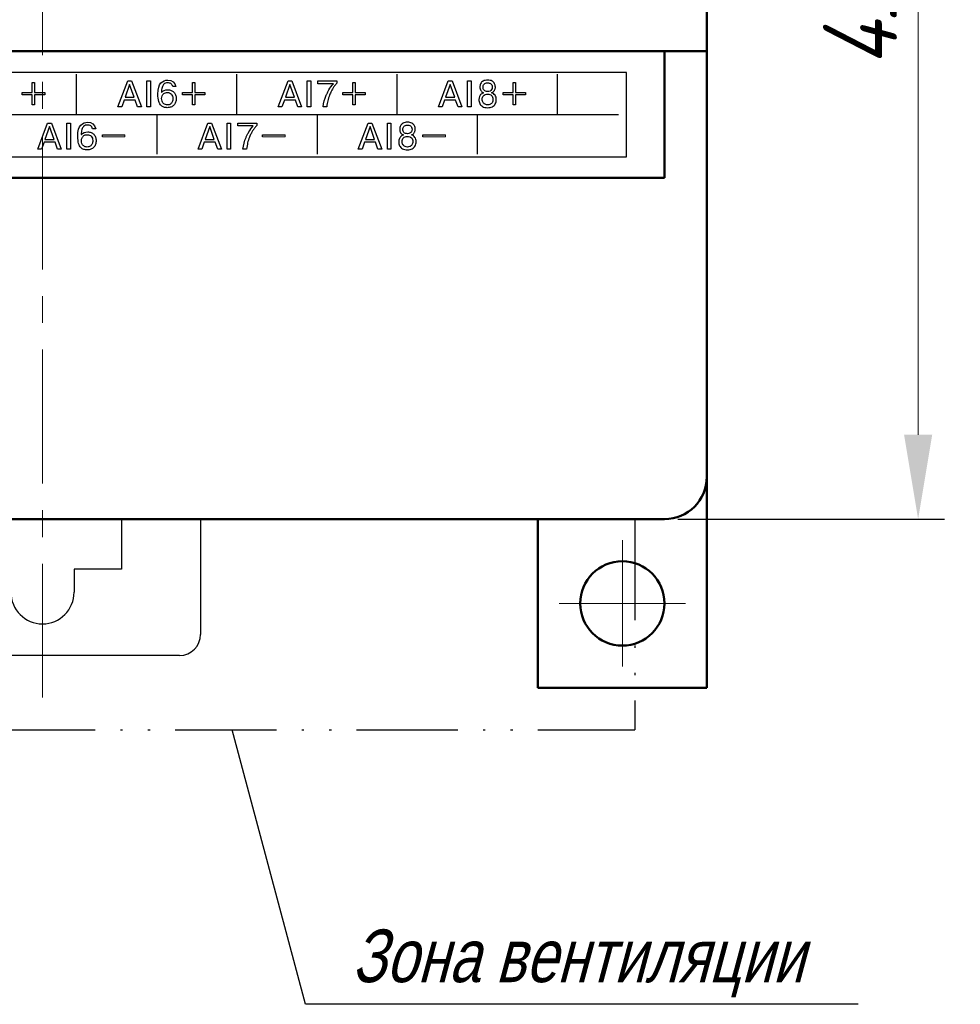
# Model space of a CAD drawing. Header units: millimetres. Extents: x 2171 to 3064, y 1134 to 1531.
# Tile 38 of 44: x 2862 to 2907, y 1213 to 1260. Entities that reach past the tile are written whole.
import ezdxf
from ezdxf.lldxf.tags import DXFTag

# ---------------------------------------------------------------- set-up
doc = ezdxf.new("R2010")
doc.units = ezdxf.units.MM
doc.linetypes.add('ACAD_ISO12W100', pattern=[21, 12, -3, 0, -3, 0, -3])
doc.linetypes.add('CENTER', pattern=[10.16, 6.35, -1.27, 1.27, -1.27])
for name, color, linetype, lineweight in [('help', 4, 'New Line1', 25), ('main', 5, 'Continuous', 50), ('size', 7, 'Continuous', 20), ('text', 7, 'Continuous', 20), ('ОСЕВЫЕ', 1, 'CENTER', 15)]:
    doc.layers.add(name, color=color, linetype=linetype, lineweight=lineweight)
doc.styles.add('GOST', font='GOST.shx', dxfattribs={"oblique": 15})
doc.styles.add('K5_TEXTSTYLE', font='win_eskd.shx', dxfattribs={"width": 0.8, "oblique": 15, "height": 3.5})
tags = doc.linetypes.add('New Line1', pattern=[0.8, 0.5, -0.3]).pattern_tags.tags
tags[6:7] = [DXFTag(74, 4), DXFTag(75, 0), DXFTag(340, '0'), DXFTag(46, 1.0), DXFTag(50, 0.0), DXFTag(44, 0.0), DXFTag(45, 0.0)]
tags[4:5] = [DXFTag(74, 4), DXFTag(75, 0), DXFTag(340, '0'), DXFTag(46, 1.0), DXFTag(50, 0.0), DXFTag(44, 0.0), DXFTag(45, 0.0)]
doc.dimstyles.new('ISO-25', dxfattribs={"dimtxt": 3.5, "dimasz": 4, "dimexe": 1.25, "dimexo": 0.625, "dimgap": 1, "dimtad": 1, "dimdec": 1, "dimrnd": 0.5, "dimtxsty": 'K5_TEXTSTYLE', "dimcen": 0, "dimclrd": 256, "dimclre": 256, "dimadec": 0, "dimazin": 2, "dimtfac": 1, "dimtdec": 1, "dimtmove": 0, "dimatfit": 1, "dimfxl": 1, "dimlwd": -1, "dimarcsym": 2})

# ---------------------------------------------------------------- blocks, each defined once
blk = doc.blocks.new('_Oblique')
at = {"color": 0, "linetype": 'ByBlock', "lineweight": -2}
blk.add_line((-0.5, -0.5), (0.5, 0.5), dxfattribs=at)
blk = doc.blocks.new('*D99')
at = {"layer": 'Defpoints', "color": 0}
for p in [(2877.322, 1278.807), (2892.772, 1235.805), (2904.8, 1235.805)]:
    blk.add_point(p, dxfattribs=at)
at = {"layer": 'size', "lineweight": -2, "ltscale": 5}
for p, q in [((2877.947, 1278.807), (2906.05, 1278.807)), ((2893.397, 1235.805), (2906.05, 1235.805))]:
    blk.add_line(p, q, dxfattribs=at)
at = {"layer": 'size', "ltscale": 5}
blk.add_line((2904.8, 1278.807), (2904.8, 1239.805), dxfattribs=at)
at = {"layer": 'size'}
blk.add_solid([(2904.133, 1239.805), (2905.466, 1239.805), (2904.8, 1235.805)], dxfattribs=at)
at = {"layer": 'size', "xscale": 4, "yscale": 4, "zscale": 4, "rotation": 90}
blk.add_blockref('_Oblique', (2904.8, 1278.807), dxfattribs=at)
at = {"layer": 'size', "color": 0, "linetype": 'ByBlock', "ltscale": 100, "insert": (2902.05, 1259.306), "char_height": 3.5, "attachment_point": 5, "rotation": 90, "style": 'GOST'}
blk.add_mtext('43', dxfattribs=at)

msp = doc.modelspace()

# ---------------------------------------------------------------- linework, layer by layer
msp.add_lwpolyline([(2835.572, 1253.001), (2890.972, 1253.001), (2890.972, 1257.001), (2835.572, 1257.001)], close=True)
for points in [[(2864.893, 1255.015), (2864.893, 1255.015), (2864.893, 1256.915), (2864.893, 1256.915)], [(2872.493, 1255.015), (2872.493, 1255.015), (2872.493, 1256.915), (2872.493, 1256.915)], [(2880.093, 1255.015), (2880.093, 1255.015), (2880.093, 1256.915), (2880.093, 1256.915)], [(2887.693, 1255.015), (2887.693, 1255.015), (2887.693, 1256.915), (2887.693, 1256.915)], [(2862.789, 1256.523), (2862.789, 1256.523), (2862.898, 1256.523), (2862.898, 1256.523)], [(2862.789, 1256.045), (2862.789, 1256.045), (2862.789, 1256.523), (2862.789, 1256.523)], [(2862.898, 1256.523), (2862.898, 1256.523), (2862.898, 1256.045), (2862.898, 1256.045)], [(2866.851, 1255.363), (2866.851, 1255.363), (2867.318, 1256.598), (2867.318, 1256.598)], [(2867.406, 1256.431), (2867.406, 1256.431), (2867.191, 1255.823), (2867.191, 1255.823)], [(2867.318, 1256.598), (2867.318, 1256.598), (2867.495, 1256.598), (2867.495, 1256.598)], [(2867.621, 1255.823), (2867.621, 1255.823), (2867.406, 1256.431), (2867.406, 1256.431)], [(2867.495, 1256.598), (2867.495, 1256.598), (2867.962, 1255.363), (2867.962, 1255.363)], [(2868.228, 1255.363), (2868.228, 1255.363), (2868.228, 1256.598), (2868.228, 1256.598)], [(2868.228, 1256.598), (2868.228, 1256.598), (2868.395, 1256.598), (2868.395, 1256.598)], [(2868.395, 1256.598), (2868.395, 1256.598), (2868.395, 1255.363), (2868.395, 1255.363)], [(2870.389, 1256.523), (2870.389, 1256.523), (2870.498, 1256.523), (2870.498, 1256.523)], [(2870.389, 1256.045), (2870.389, 1256.045), (2870.389, 1256.523), (2870.389, 1256.523)], [(2870.498, 1256.523), (2870.498, 1256.523), (2870.498, 1256.045), (2870.498, 1256.045)], [(2874.451, 1255.363), (2874.451, 1255.363), (2874.918, 1256.598), (2874.918, 1256.598)], [(2875.006, 1256.431), (2875.006, 1256.431), (2874.791, 1255.823), (2874.791, 1255.823)], [(2874.918, 1256.598), (2874.918, 1256.598), (2875.095, 1256.598), (2875.095, 1256.598)], [(2875.221, 1255.823), (2875.221, 1255.823), (2875.006, 1256.431), (2875.006, 1256.431)], [(2875.095, 1256.598), (2875.095, 1256.598), (2875.562, 1255.363), (2875.562, 1255.363)], [(2875.828, 1255.363), (2875.828, 1255.363), (2875.828, 1256.598), (2875.828, 1256.598)], [(2875.828, 1256.598), (2875.828, 1256.598), (2875.995, 1256.598), (2875.995, 1256.598)], [(2875.995, 1256.598), (2875.995, 1256.598), (2875.995, 1255.363), (2875.995, 1255.363)], [(2876.33, 1256.598), (2876.33, 1256.598), (2877.231, 1256.598), (2877.231, 1256.598)], [(2876.33, 1256.459), (2876.33, 1256.459), (2876.33, 1256.598), (2876.33, 1256.598)], [(2877.069, 1256.459), (2877.069, 1256.459), (2876.33, 1256.459), (2876.33, 1256.459)], [(2877.989, 1256.523), (2877.989, 1256.523), (2878.098, 1256.523), (2878.098, 1256.523)], [(2877.989, 1256.045), (2877.989, 1256.045), (2877.989, 1256.523), (2877.989, 1256.523)], [(2878.098, 1256.523), (2878.098, 1256.523), (2878.098, 1256.045), (2878.098, 1256.045)], [(2882.051, 1255.363), (2882.051, 1255.363), (2882.518, 1256.598), (2882.518, 1256.598)], [(2882.606, 1256.431), (2882.606, 1256.431), (2882.391, 1255.823), (2882.391, 1255.823)], [(2882.518, 1256.598), (2882.518, 1256.598), (2882.695, 1256.598), (2882.695, 1256.598)], [(2882.821, 1255.823), (2882.821, 1255.823), (2882.606, 1256.431), (2882.606, 1256.431)], [(2882.695, 1256.598), (2882.695, 1256.598), (2883.162, 1255.363), (2883.162, 1255.363)], [(2883.428, 1255.363), (2883.428, 1255.363), (2883.428, 1256.598), (2883.428, 1256.598)], [(2883.428, 1256.598), (2883.428, 1256.598), (2883.595, 1256.598), (2883.595, 1256.598)], [(2883.595, 1256.598), (2883.595, 1256.598), (2883.595, 1255.363), (2883.595, 1255.363)], [(2885.59, 1256.523), (2885.59, 1256.523), (2885.7, 1256.523), (2885.7, 1256.523)], [(2885.59, 1256.045), (2885.59, 1256.045), (2885.59, 1256.523), (2885.59, 1256.523)], [(2885.7, 1256.523), (2885.7, 1256.523), (2885.7, 1256.045), (2885.7, 1256.045)], [(2862.311, 1255.935), (2862.311, 1255.935), (2862.311, 1256.045), (2862.311, 1256.045)], [(2862.311, 1256.045), (2862.311, 1256.045), (2862.789, 1256.045), (2862.789, 1256.045)], [(2862.789, 1255.935), (2862.789, 1255.935), (2862.311, 1255.935), (2862.311, 1255.935)], [(2862.789, 1255.457), (2862.789, 1255.457), (2862.789, 1255.935), (2862.789, 1255.935)], [(2862.898, 1256.045), (2862.898, 1256.045), (2863.376, 1256.045), (2863.376, 1256.045)], [(2862.898, 1255.935), (2862.898, 1255.935), (2862.898, 1255.457), (2862.898, 1255.457)], [(2863.376, 1255.935), (2863.376, 1255.935), (2862.898, 1255.935), (2862.898, 1255.935)], [(2863.376, 1256.045), (2863.376, 1256.045), (2863.376, 1255.935), (2863.376, 1255.935)], [(2867.191, 1255.823), (2867.191, 1255.823), (2867.621, 1255.823), (2867.621, 1255.823)], [(2869.911, 1255.935), (2869.911, 1255.935), (2869.911, 1256.045), (2869.911, 1256.045)], [(2869.911, 1256.045), (2869.911, 1256.045), (2870.389, 1256.045), (2870.389, 1256.045)], [(2870.389, 1255.935), (2870.389, 1255.935), (2869.911, 1255.935), (2869.911, 1255.935)], [(2870.389, 1255.457), (2870.389, 1255.457), (2870.389, 1255.935), (2870.389, 1255.935)], [(2870.498, 1256.045), (2870.498, 1256.045), (2870.976, 1256.045), (2870.976, 1256.045)], [(2870.498, 1255.935), (2870.498, 1255.935), (2870.498, 1255.457), (2870.498, 1255.457)], [(2870.976, 1255.935), (2870.976, 1255.935), (2870.498, 1255.935), (2870.498, 1255.935)], [(2870.976, 1256.045), (2870.976, 1256.045), (2870.976, 1255.935), (2870.976, 1255.935)], [(2874.791, 1255.823), (2874.791, 1255.823), (2875.221, 1255.823), (2875.221, 1255.823)], [(2877.511, 1255.935), (2877.511, 1255.935), (2877.511, 1256.045), (2877.511, 1256.045)], [(2877.511, 1256.045), (2877.511, 1256.045), (2877.989, 1256.045), (2877.989, 1256.045)], [(2877.989, 1255.935), (2877.989, 1255.935), (2877.511, 1255.935), (2877.511, 1255.935)], [(2877.989, 1255.457), (2877.989, 1255.457), (2877.989, 1255.935), (2877.989, 1255.935)], [(2878.098, 1256.045), (2878.098, 1256.045), (2878.576, 1256.045), (2878.576, 1256.045)], [(2878.098, 1255.935), (2878.098, 1255.935), (2878.098, 1255.457), (2878.098, 1255.457)], [(2878.576, 1255.935), (2878.576, 1255.935), (2878.098, 1255.935), (2878.098, 1255.935)], [(2878.576, 1256.045), (2878.576, 1256.045), (2878.576, 1255.935), (2878.576, 1255.935)], [(2882.391, 1255.823), (2882.391, 1255.823), (2882.821, 1255.823), (2882.821, 1255.823)], [(2885.113, 1255.935), (2885.113, 1255.935), (2885.113, 1256.045), (2885.113, 1256.045)], [(2885.113, 1256.045), (2885.113, 1256.045), (2885.59, 1256.045), (2885.59, 1256.045)], [(2885.59, 1255.935), (2885.59, 1255.935), (2885.113, 1255.935), (2885.113, 1255.935)], [(2885.59, 1255.457), (2885.59, 1255.457), (2885.59, 1255.935), (2885.59, 1255.935)], [(2885.7, 1256.045), (2885.7, 1256.045), (2886.178, 1256.045), (2886.178, 1256.045)], [(2885.7, 1255.935), (2885.7, 1255.935), (2885.7, 1255.457), (2885.7, 1255.457)], [(2886.178, 1255.935), (2886.178, 1255.935), (2885.7, 1255.935), (2885.7, 1255.935)], [(2886.178, 1256.045), (2886.178, 1256.045), (2886.178, 1255.935), (2886.178, 1255.935)], [(2862.898, 1255.457), (2862.898, 1255.457), (2862.789, 1255.457), (2862.789, 1255.457)], [(2867.029, 1255.363), (2867.029, 1255.363), (2866.851, 1255.363), (2866.851, 1255.363)], [(2867.145, 1255.683), (2867.145, 1255.683), (2867.029, 1255.363), (2867.029, 1255.363)], [(2867.667, 1255.683), (2867.667, 1255.683), (2867.145, 1255.683), (2867.145, 1255.683)], [(2867.784, 1255.363), (2867.784, 1255.363), (2867.667, 1255.683), (2867.667, 1255.683)], [(2867.962, 1255.363), (2867.962, 1255.363), (2867.784, 1255.363), (2867.784, 1255.363)], [(2868.395, 1255.363), (2868.395, 1255.363), (2868.228, 1255.363), (2868.228, 1255.363)], [(2870.498, 1255.457), (2870.498, 1255.457), (2870.389, 1255.457), (2870.389, 1255.457)], [(2874.629, 1255.363), (2874.629, 1255.363), (2874.451, 1255.363), (2874.451, 1255.363)], [(2874.745, 1255.683), (2874.745, 1255.683), (2874.629, 1255.363), (2874.629, 1255.363)], [(2875.267, 1255.683), (2875.267, 1255.683), (2874.745, 1255.683), (2874.745, 1255.683)], [(2875.384, 1255.363), (2875.384, 1255.363), (2875.267, 1255.683), (2875.267, 1255.683)], [(2875.562, 1255.363), (2875.562, 1255.363), (2875.384, 1255.363), (2875.384, 1255.363)], [(2875.995, 1255.363), (2875.995, 1255.363), (2875.828, 1255.363), (2875.828, 1255.363)], [(2878.098, 1255.457), (2878.098, 1255.457), (2877.989, 1255.457), (2877.989, 1255.457)], [(2882.229, 1255.363), (2882.229, 1255.363), (2882.051, 1255.363), (2882.051, 1255.363)], [(2882.345, 1255.683), (2882.345, 1255.683), (2882.229, 1255.363), (2882.229, 1255.363)], [(2882.867, 1255.683), (2882.867, 1255.683), (2882.345, 1255.683), (2882.345, 1255.683)], [(2882.984, 1255.363), (2882.984, 1255.363), (2882.867, 1255.683), (2882.867, 1255.683)], [(2883.162, 1255.363), (2883.162, 1255.363), (2882.984, 1255.363), (2882.984, 1255.363)], [(2883.595, 1255.363), (2883.595, 1255.363), (2883.428, 1255.363), (2883.428, 1255.363)], [(2885.7, 1255.457), (2885.7, 1255.457), (2885.59, 1255.457), (2885.59, 1255.457)], [(2835.946, 1255), (2835.946, 1255), (2890.593, 1254.997), (2890.593, 1254.997)], [(2868.693, 1254.998), (2868.693, 1254.998), (2868.693, 1253.115), (2868.693, 1253.115)], [(2876.293, 1254.998), (2876.293, 1254.998), (2876.293, 1253.115), (2876.293, 1253.115)], [(2883.893, 1254.997), (2883.893, 1254.997), (2883.893, 1253.115), (2883.893, 1253.115)], [(2863.051, 1253.363), (2863.051, 1253.363), (2863.518, 1254.598), (2863.518, 1254.598)], [(2863.606, 1254.43), (2863.606, 1254.43), (2863.391, 1253.822), (2863.391, 1253.822)], [(2863.518, 1254.598), (2863.518, 1254.598), (2863.695, 1254.598), (2863.695, 1254.598)], [(2863.821, 1253.822), (2863.821, 1253.822), (2863.606, 1254.43), (2863.606, 1254.43)], [(2863.695, 1254.598), (2863.695, 1254.598), (2864.162, 1253.363), (2864.162, 1253.363)], [(2864.428, 1253.363), (2864.428, 1253.363), (2864.428, 1254.598), (2864.428, 1254.598)], [(2864.428, 1254.598), (2864.428, 1254.598), (2864.594, 1254.598), (2864.594, 1254.598)], [(2864.594, 1254.598), (2864.594, 1254.598), (2864.594, 1253.363), (2864.594, 1253.363)], [(2870.651, 1253.363), (2870.651, 1253.363), (2871.118, 1254.598), (2871.118, 1254.598)], [(2871.206, 1254.43), (2871.206, 1254.43), (2870.991, 1253.822), (2870.991, 1253.822)], [(2871.118, 1254.598), (2871.118, 1254.598), (2871.295, 1254.598), (2871.295, 1254.598)], [(2871.421, 1253.822), (2871.421, 1253.822), (2871.206, 1254.43), (2871.206, 1254.43)], [(2871.295, 1254.598), (2871.295, 1254.598), (2871.762, 1253.363), (2871.762, 1253.363)], [(2872.028, 1253.363), (2872.028, 1253.363), (2872.028, 1254.598), (2872.028, 1254.598)], [(2872.028, 1254.598), (2872.028, 1254.598), (2872.194, 1254.598), (2872.194, 1254.598)], [(2872.194, 1254.598), (2872.194, 1254.598), (2872.194, 1253.363), (2872.194, 1253.363)], [(2872.53, 1254.598), (2872.53, 1254.598), (2873.431, 1254.598), (2873.431, 1254.598)], [(2872.53, 1254.459), (2872.53, 1254.459), (2872.53, 1254.598), (2872.53, 1254.598)], [(2873.269, 1254.459), (2873.269, 1254.459), (2872.53, 1254.459), (2872.53, 1254.459)], [(2878.251, 1253.363), (2878.251, 1253.363), (2878.718, 1254.598), (2878.718, 1254.598)], [(2878.806, 1254.43), (2878.806, 1254.43), (2878.591, 1253.822), (2878.591, 1253.822)], [(2878.718, 1254.598), (2878.718, 1254.598), (2878.895, 1254.598), (2878.895, 1254.598)], [(2879.021, 1253.822), (2879.021, 1253.822), (2878.806, 1254.43), (2878.806, 1254.43)], [(2878.895, 1254.598), (2878.895, 1254.598), (2879.362, 1253.363), (2879.362, 1253.363)], [(2879.628, 1253.363), (2879.628, 1253.363), (2879.628, 1254.598), (2879.628, 1254.598)], [(2879.628, 1254.598), (2879.628, 1254.598), (2879.794, 1254.598), (2879.794, 1254.598)], [(2879.794, 1254.598), (2879.794, 1254.598), (2879.794, 1253.363), (2879.794, 1253.363)], [(2866.111, 1253.935), (2866.111, 1253.935), (2866.111, 1254.045), (2866.111, 1254.045)], [(2866.111, 1254.045), (2867.053, 1254.045), (2866.234, 1254.045), (2867.176, 1254.045)], [(2873.711, 1253.935), (2873.711, 1253.935), (2873.711, 1254.045), (2873.711, 1254.045)], [(2873.711, 1254.045), (2874.653, 1254.045), (2873.834, 1254.045), (2874.776, 1254.045)], [(2881.312, 1253.935), (2881.312, 1253.935), (2881.312, 1254.045), (2881.312, 1254.045)], [(2881.312, 1254.045), (2882.255, 1254.045), (2881.436, 1254.045), (2882.378, 1254.045)], [(2863.345, 1253.683), (2863.345, 1253.683), (2863.229, 1253.363), (2863.229, 1253.363)], [(2863.867, 1253.683), (2863.867, 1253.683), (2863.345, 1253.683), (2863.345, 1253.683)], [(2863.391, 1253.822), (2863.391, 1253.822), (2863.821, 1253.822), (2863.821, 1253.822)], [(2863.984, 1253.363), (2863.984, 1253.363), (2863.867, 1253.683), (2863.867, 1253.683)], [(2870.945, 1253.683), (2870.945, 1253.683), (2870.829, 1253.363), (2870.829, 1253.363)], [(2871.467, 1253.683), (2871.467, 1253.683), (2870.945, 1253.683), (2870.945, 1253.683)], [(2870.991, 1253.822), (2870.991, 1253.822), (2871.421, 1253.822), (2871.421, 1253.822)], [(2871.584, 1253.363), (2871.584, 1253.363), (2871.467, 1253.683), (2871.467, 1253.683)], [(2878.545, 1253.683), (2878.545, 1253.683), (2878.429, 1253.363), (2878.429, 1253.363)], [(2879.067, 1253.683), (2879.067, 1253.683), (2878.545, 1253.683), (2878.545, 1253.683)], [(2878.591, 1253.822), (2878.591, 1253.822), (2879.021, 1253.822), (2879.021, 1253.822)], [(2879.184, 1253.363), (2879.184, 1253.363), (2879.067, 1253.683), (2879.067, 1253.683)], [(2863.229, 1253.363), (2863.229, 1253.363), (2863.051, 1253.363), (2863.051, 1253.363)], [(2864.162, 1253.363), (2864.162, 1253.363), (2863.984, 1253.363), (2863.984, 1253.363)], [(2864.594, 1253.363), (2864.594, 1253.363), (2864.428, 1253.363), (2864.428, 1253.363)], [(2870.829, 1253.363), (2870.829, 1253.363), (2870.651, 1253.363), (2870.651, 1253.363)], [(2871.762, 1253.363), (2871.762, 1253.363), (2871.584, 1253.363), (2871.584, 1253.363)], [(2872.194, 1253.363), (2872.194, 1253.363), (2872.028, 1253.363), (2872.028, 1253.363)], [(2878.429, 1253.363), (2878.429, 1253.363), (2878.251, 1253.363), (2878.251, 1253.363)], [(2879.362, 1253.363), (2879.362, 1253.363), (2879.184, 1253.363), (2879.184, 1253.363)], [(2879.794, 1253.363), (2879.794, 1253.363), (2879.628, 1253.363), (2879.628, 1253.363)]]:
    msp.add_open_spline(points, degree=3)
for points, knots in [([(2868.909, 1256.047), (2868.909, 1256.047), (2868.915, 1256.047), (2868.915, 1256.047), (2868.915, 1256.047), (2868.983, 1256.133), (2869.083, 1256.177), (2869.217, 1256.177), (2869.217, 1256.177), (2869.276, 1256.177), (2869.329, 1256.167), (2869.378, 1256.148), (2869.378, 1256.148), (2869.426, 1256.129), (2869.468, 1256.101), (2869.504, 1256.064), (2869.504, 1256.064), (2869.539, 1256.027), (2869.566, 1255.983), (2869.585, 1255.932), (2869.585, 1255.932), (2869.604, 1255.881), (2869.614, 1255.824), (2869.614, 1255.762), (2869.614, 1255.762), (2869.614, 1255.696), (2869.604, 1255.636), (2869.585, 1255.581), (2869.585, 1255.581), (2869.566, 1255.527), (2869.537, 1255.48), (2869.499, 1255.442), (2869.499, 1255.442), (2869.464, 1255.406), (2869.419, 1255.377), (2869.367, 1255.357), (2869.367, 1255.357), (2869.314, 1255.337), (2869.255, 1255.326), (2869.19, 1255.326), (2869.19, 1255.326), (2869.13, 1255.326), (2869.076, 1255.333), (2869.028, 1255.346), (2869.028, 1255.346), (2868.981, 1255.359), (2868.936, 1255.387), (2868.893, 1255.429), (2868.893, 1255.429), (2868.849, 1255.472), (2868.814, 1255.538), (2868.787, 1255.626), (2868.787, 1255.626), (2868.761, 1255.715), (2868.747, 1255.828), (2868.747, 1255.965), (2868.747, 1255.965), (2868.747, 1256.234), (2868.795, 1256.412), (2868.89, 1256.501), (2868.89, 1256.501), (2868.986, 1256.591), (2869.093, 1256.635), (2869.213, 1256.635), (2869.213, 1256.635), (2869.424, 1256.635), (2869.551, 1256.532), (2869.596, 1256.326)], [0.32, 0.32, 0.32, 0.32, 0.36, 0.36, 0.36, 0.36, 0.4, 0.4, 0.4, 0.4, 0.44, 0.44, 0.44, 0.44, 0.48, 0.48, 0.48, 0.48, 0.52, 0.52, 0.52, 0.52, 0.56, 0.56, 0.56, 0.56, 0.6, 0.6, 0.6, 0.6, 0.64, 0.64, 0.64, 0.64, 0.68, 0.68, 0.68, 0.68, 0.72, 0.72, 0.72, 0.72, 0.76, 0.76, 0.76, 0.76, 0.8, 0.8, 0.8, 0.8, 0.84, 0.84, 0.84, 0.84, 0.88, 0.88, 0.88, 0.88, 0.92, 0.92, 0.92, 0.92, 0.96, 0.96, 0.96, 0.96, 1, 1, 1, 1]), ([(2869.596, 1256.326), (2869.596, 1256.326), (2869.448, 1256.326), (2869.448, 1256.326), (2869.448, 1256.326), (2869.428, 1256.394), (2869.398, 1256.441), (2869.359, 1256.466), (2869.359, 1256.466), (2869.321, 1256.491), (2869.271, 1256.503), (2869.212, 1256.503), (2869.212, 1256.503), (2869.174, 1256.503), (2869.14, 1256.498), (2869.109, 1256.489), (2869.109, 1256.489), (2869.078, 1256.479), (2869.048, 1256.459), (2869.018, 1256.428), (2869.018, 1256.428), (2868.989, 1256.397), (2868.964, 1256.351), (2868.945, 1256.289), (2868.945, 1256.289), (2868.933, 1256.253), (2868.924, 1256.216), (2868.918, 1256.177), (2868.918, 1256.177), (2868.912, 1256.138), (2868.909, 1256.095), (2868.909, 1256.047)], [0, 0, 0, 0, 0.04, 0.04, 0.04, 0.04, 0.08, 0.08, 0.08, 0.08, 0.12, 0.12, 0.12, 0.12, 0.16, 0.16, 0.16, 0.16, 0.2, 0.2, 0.2, 0.2, 0.24, 0.24, 0.24, 0.24, 0.28, 0.28, 0.28, 0.28, 0.32, 0.32, 0.32, 0.32]), ([(2876.753, 1255.363), (2876.753, 1255.363), (2876.578, 1255.363), (2876.578, 1255.363), (2876.578, 1255.363), (2876.601, 1255.552), (2876.651, 1255.737), (2876.726, 1255.917), (2876.726, 1255.917), (2876.74, 1255.952), (2876.759, 1255.992), (2876.782, 1256.037), (2876.782, 1256.037), (2876.805, 1256.083), (2876.83, 1256.129), (2876.857, 1256.174), (2876.857, 1256.174), (2876.91, 1256.269), (2876.981, 1256.364), (2877.069, 1256.459)], [0.6, 0.6, 0.6, 0.6, 0.6666667, 0.6666667, 0.6666667, 0.6666667, 0.7333333, 0.7333333, 0.7333333, 0.7333333, 0.8, 0.8, 0.8, 0.8, 0.8666667, 0.8666667, 0.8666667, 0.8666667, 0.9333333, 0.9333333, 0.9333333, 0.9333333]), ([(2877.231, 1256.598), (2877.231, 1256.598), (2877.231, 1256.486), (2877.231, 1256.486), (2877.231, 1256.486), (2877.196, 1256.446), (2877.161, 1256.403), (2877.127, 1256.359), (2877.127, 1256.359), (2877.095, 1256.318), (2877.066, 1256.275), (2877.039, 1256.232), (2877.039, 1256.232), (2877.012, 1256.188), (2876.986, 1256.142), (2876.962, 1256.093), (2876.962, 1256.093), (2876.938, 1256.044), (2876.913, 1255.99), (2876.889, 1255.932), (2876.889, 1255.932), (2876.85, 1255.833), (2876.821, 1255.741), (2876.801, 1255.655), (2876.801, 1255.655), (2876.782, 1255.569), (2876.766, 1255.472), (2876.753, 1255.363)], [0.1333333, 0.1333333, 0.1333333, 0.1333333, 0.2, 0.2, 0.2, 0.2, 0.2666667, 0.2666667, 0.2666667, 0.2666667, 0.3333333, 0.3333333, 0.3333333, 0.3333333, 0.4, 0.4, 0.4, 0.4, 0.4666667, 0.4666667, 0.4666667, 0.4666667, 0.5333333, 0.5333333, 0.5333333, 0.5333333, 0.6, 0.6, 0.6, 0.6]), ([(2884.383, 1255.326), (2884.287, 1255.326), (2884.208, 1255.345), (2884.145, 1255.381), (2884.145, 1255.381), (2884.083, 1255.417), (2884.038, 1255.465), (2884.01, 1255.524), (2884.01, 1255.524), (2883.982, 1255.582), (2883.967, 1255.645), (2883.967, 1255.713), (2883.967, 1255.713), (2883.967, 1255.764), (2883.977, 1255.812), (2883.996, 1255.856), (2883.996, 1255.856), (2884.015, 1255.901), (2884.042, 1255.938), (2884.076, 1255.969), (2884.076, 1255.969), (2884.11, 1255.999), (2884.148, 1256.02), (2884.191, 1256.032), (2884.191, 1256.032), (2884.134, 1256.053), (2884.09, 1256.089), (2884.059, 1256.14), (2884.059, 1256.14), (2884.043, 1256.167), (2884.031, 1256.193), (2884.024, 1256.219), (2884.024, 1256.219), (2884.017, 1256.246), (2884.013, 1256.274), (2884.013, 1256.304), (2884.013, 1256.304), (2884.013, 1256.36), (2884.025, 1256.414), (2884.05, 1256.464), (2884.05, 1256.464), (2884.075, 1256.514), (2884.116, 1256.555), (2884.172, 1256.587), (2884.172, 1256.587), (2884.228, 1256.619), (2884.298, 1256.635), (2884.383, 1256.635), (2884.383, 1256.635), (2884.468, 1256.635), (2884.537, 1256.62), (2884.593, 1256.588), (2884.593, 1256.588), (2884.648, 1256.556), (2884.688, 1256.515), (2884.713, 1256.464), (2884.713, 1256.464), (2884.738, 1256.414), (2884.75, 1256.361), (2884.75, 1256.304), (2884.75, 1256.304), (2884.75, 1256.282), (2884.748, 1256.261), (2884.745, 1256.242), (2884.745, 1256.242), (2884.742, 1256.222), (2884.736, 1256.203), (2884.728, 1256.185), (2884.728, 1256.185), (2884.721, 1256.167), (2884.712, 1256.15), (2884.702, 1256.134), (2884.702, 1256.134), (2884.691, 1256.118), (2884.68, 1256.104), (2884.667, 1256.091), (2884.667, 1256.091), (2884.641, 1256.067), (2884.61, 1256.047), (2884.574, 1256.032), (2884.574, 1256.032), (2884.64, 1256.016), (2884.693, 1255.978), (2884.734, 1255.919), (2884.734, 1255.919), (2884.775, 1255.861), (2884.796, 1255.792), (2884.796, 1255.713), (2884.796, 1255.713), (2884.796, 1255.672), (2884.792, 1255.636), (2884.785, 1255.603), (2884.785, 1255.603), (2884.777, 1255.57), (2884.765, 1255.539), (2884.748, 1255.508), (2884.748, 1255.508), (2884.716, 1255.45), (2884.669, 1255.405), (2884.607, 1255.374), (2884.607, 1255.374), (2884.545, 1255.342), (2884.471, 1255.326), (2884.383, 1255.326)], [0, 0, 0, 0, 0.038462, 0.038462, 0.038462, 0.038462, 0.076923, 0.076923, 0.076923, 0.076923, 0.115385, 0.115385, 0.115385, 0.115385, 0.153846, 0.153846, 0.153846, 0.153846, 0.192308, 0.192308, 0.192308, 0.192308, 0.230769, 0.230769, 0.230769, 0.230769, 0.269231, 0.269231, 0.269231, 0.269231, 0.307692, 0.307692, 0.307692, 0.307692, 0.346154, 0.346154, 0.346154, 0.346154, 0.384615, 0.384615, 0.384615, 0.384615, 0.423077, 0.423077, 0.423077, 0.423077, 0.461538, 0.461538, 0.461538, 0.461538, 0.5, 0.5, 0.5, 0.5, 0.538462, 0.538462, 0.538462, 0.538462, 0.576923, 0.576923, 0.576923, 0.576923, 0.615385, 0.615385, 0.615385, 0.615385, 0.653846, 0.653846, 0.653846, 0.653846, 0.692308, 0.692308, 0.692308, 0.692308, 0.730769, 0.730769, 0.730769, 0.730769, 0.769231, 0.769231, 0.769231, 0.769231, 0.807692, 0.807692, 0.807692, 0.807692, 0.846154, 0.846154, 0.846154, 0.846154, 0.884615, 0.884615, 0.884615, 0.884615, 0.923077, 0.923077, 0.923077, 0.923077, 0.961538, 0.961538, 0.961538, 0.961538, 1, 1, 1, 1]), ([(2884.383, 1256.09), (2884.426, 1256.09), (2884.464, 1256.099), (2884.498, 1256.115), (2884.498, 1256.115), (2884.531, 1256.132), (2884.556, 1256.156), (2884.573, 1256.187), (2884.573, 1256.187), (2884.59, 1256.218), (2884.599, 1256.255), (2884.599, 1256.299), (2884.599, 1256.299), (2884.599, 1256.385), (2884.574, 1256.441), (2884.525, 1256.466), (2884.525, 1256.466), (2884.476, 1256.491), (2884.429, 1256.503), (2884.383, 1256.503), (2884.383, 1256.503), (2884.303, 1256.503), (2884.247, 1256.482), (2884.214, 1256.441), (2884.214, 1256.441), (2884.181, 1256.399), (2884.165, 1256.351), (2884.165, 1256.299), (2884.165, 1256.299), (2884.165, 1256.242), (2884.182, 1256.192), (2884.216, 1256.152), (2884.216, 1256.152), (2884.251, 1256.111), (2884.306, 1256.09), (2884.383, 1256.09)], [0, 0, 0, 0, 0.111111, 0.111111, 0.111111, 0.111111, 0.222222, 0.222222, 0.222222, 0.222222, 0.333333, 0.333333, 0.333333, 0.333333, 0.444444, 0.444444, 0.444444, 0.444444, 0.555556, 0.555556, 0.555556, 0.555556, 0.666667, 0.666667, 0.666667, 0.666667, 0.777778, 0.777778, 0.777778, 0.777778, 0.888889, 0.888889, 0.888889, 0.888889, 1, 1, 1, 1]), ([(2868.922, 1255.759), (2868.922, 1255.719), (2868.93, 1255.675), (2868.945, 1255.629), (2868.945, 1255.629), (2868.96, 1255.582), (2868.988, 1255.542), (2869.03, 1255.509), (2869.03, 1255.509), (2869.071, 1255.476), (2869.127, 1255.459), (2869.198, 1255.459), (2869.198, 1255.459), (2869.252, 1255.459), (2869.298, 1255.472), (2869.337, 1255.499), (2869.337, 1255.499), (2869.376, 1255.525), (2869.406, 1255.561), (2869.426, 1255.607), (2869.426, 1255.607), (2869.445, 1255.653), (2869.455, 1255.705), (2869.455, 1255.764), (2869.455, 1255.764), (2869.455, 1255.807), (2869.449, 1255.846), (2869.437, 1255.879), (2869.437, 1255.879), (2869.424, 1255.913), (2869.407, 1255.943), (2869.386, 1255.967), (2869.386, 1255.967), (2869.364, 1255.991), (2869.336, 1256.01), (2869.303, 1256.024), (2869.303, 1256.024), (2869.269, 1256.038), (2869.233, 1256.045), (2869.194, 1256.045), (2869.194, 1256.045), (2869.128, 1256.045), (2869.074, 1256.03), (2869.034, 1256), (2869.034, 1256), (2868.993, 1255.97), (2868.965, 1255.934), (2868.948, 1255.891), (2868.948, 1255.891), (2868.931, 1255.848), (2868.922, 1255.803), (2868.922, 1255.759)], [0, 0, 0, 0, 0.076923, 0.076923, 0.076923, 0.076923, 0.153846, 0.153846, 0.153846, 0.153846, 0.230769, 0.230769, 0.230769, 0.230769, 0.307692, 0.307692, 0.307692, 0.307692, 0.384615, 0.384615, 0.384615, 0.384615, 0.461538, 0.461538, 0.461538, 0.461538, 0.538462, 0.538462, 0.538462, 0.538462, 0.615385, 0.615385, 0.615385, 0.615385, 0.692308, 0.692308, 0.692308, 0.692308, 0.769231, 0.769231, 0.769231, 0.769231, 0.846154, 0.846154, 0.846154, 0.846154, 0.923077, 0.923077, 0.923077, 0.923077, 1, 1, 1, 1]), ([(2884.383, 1255.459), (2884.415, 1255.459), (2884.45, 1255.466), (2884.488, 1255.479), (2884.488, 1255.479), (2884.526, 1255.493), (2884.561, 1255.519), (2884.591, 1255.558), (2884.591, 1255.558), (2884.622, 1255.598), (2884.637, 1255.652), (2884.637, 1255.722), (2884.637, 1255.722), (2884.637, 1255.798), (2884.614, 1255.858), (2884.568, 1255.9), (2884.568, 1255.9), (2884.521, 1255.943), (2884.46, 1255.964), (2884.383, 1255.964), (2884.383, 1255.964), (2884.296, 1255.964), (2884.231, 1255.94), (2884.189, 1255.893), (2884.189, 1255.893), (2884.147, 1255.847), (2884.126, 1255.789), (2884.126, 1255.722), (2884.126, 1255.722), (2884.126, 1255.661), (2884.139, 1255.611), (2884.166, 1255.571), (2884.166, 1255.571), (2884.193, 1255.532), (2884.226, 1255.503), (2884.266, 1255.485), (2884.266, 1255.485), (2884.306, 1255.468), (2884.345, 1255.459), (2884.383, 1255.459)], [0, 0, 0, 0, 0.1, 0.1, 0.1, 0.1, 0.2, 0.2, 0.2, 0.2, 0.3, 0.3, 0.3, 0.3, 0.4, 0.4, 0.4, 0.4, 0.5, 0.5, 0.5, 0.5, 0.6, 0.6, 0.6, 0.6, 0.7, 0.7, 0.7, 0.7, 0.8, 0.8, 0.8, 0.8, 0.9, 0.9, 0.9, 0.9, 1, 1, 1, 1]), ([(2865.108, 1254.046), (2865.108, 1254.046), (2865.115, 1254.046), (2865.115, 1254.046), (2865.115, 1254.046), (2865.183, 1254.133), (2865.283, 1254.176), (2865.417, 1254.176), (2865.417, 1254.176), (2865.476, 1254.176), (2865.529, 1254.167), (2865.578, 1254.148), (2865.578, 1254.148), (2865.626, 1254.129), (2865.668, 1254.101), (2865.703, 1254.064), (2865.703, 1254.064), (2865.739, 1254.027), (2865.766, 1253.983), (2865.785, 1253.932), (2865.785, 1253.932), (2865.804, 1253.881), (2865.814, 1253.824), (2865.814, 1253.762), (2865.814, 1253.762), (2865.814, 1253.696), (2865.804, 1253.636), (2865.785, 1253.581), (2865.785, 1253.581), (2865.765, 1253.527), (2865.737, 1253.48), (2865.699, 1253.442), (2865.699, 1253.442), (2865.663, 1253.406), (2865.619, 1253.377), (2865.567, 1253.357), (2865.567, 1253.357), (2865.514, 1253.336), (2865.455, 1253.326), (2865.39, 1253.326), (2865.39, 1253.326), (2865.33, 1253.326), (2865.276, 1253.333), (2865.228, 1253.346), (2865.228, 1253.346), (2865.181, 1253.359), (2865.136, 1253.386), (2865.093, 1253.429), (2865.093, 1253.429), (2865.049, 1253.472), (2865.014, 1253.538), (2864.987, 1253.626), (2864.987, 1253.626), (2864.961, 1253.715), (2864.947, 1253.828), (2864.947, 1253.965), (2864.947, 1253.965), (2864.947, 1254.233), (2864.995, 1254.412), (2865.09, 1254.501), (2865.09, 1254.501), (2865.186, 1254.591), (2865.293, 1254.635), (2865.413, 1254.635), (2865.413, 1254.635), (2865.623, 1254.635), (2865.751, 1254.532), (2865.796, 1254.326)], [0.32, 0.32, 0.32, 0.32, 0.36, 0.36, 0.36, 0.36, 0.4, 0.4, 0.4, 0.4, 0.44, 0.44, 0.44, 0.44, 0.48, 0.48, 0.48, 0.48, 0.52, 0.52, 0.52, 0.52, 0.56, 0.56, 0.56, 0.56, 0.6, 0.6, 0.6, 0.6, 0.64, 0.64, 0.64, 0.64, 0.68, 0.68, 0.68, 0.68, 0.72, 0.72, 0.72, 0.72, 0.76, 0.76, 0.76, 0.76, 0.8, 0.8, 0.8, 0.8, 0.84, 0.84, 0.84, 0.84, 0.88, 0.88, 0.88, 0.88, 0.92, 0.92, 0.92, 0.92, 0.96, 0.96, 0.96, 0.96, 1, 1, 1, 1]), ([(2865.796, 1254.326), (2865.796, 1254.326), (2865.648, 1254.326), (2865.648, 1254.326), (2865.648, 1254.326), (2865.628, 1254.394), (2865.598, 1254.44), (2865.559, 1254.465), (2865.559, 1254.465), (2865.521, 1254.49), (2865.471, 1254.503), (2865.412, 1254.503), (2865.412, 1254.503), (2865.374, 1254.503), (2865.34, 1254.498), (2865.309, 1254.489), (2865.309, 1254.489), (2865.278, 1254.479), (2865.248, 1254.459), (2865.218, 1254.428), (2865.218, 1254.428), (2865.189, 1254.397), (2865.164, 1254.351), (2865.145, 1254.289), (2865.145, 1254.289), (2865.133, 1254.253), (2865.124, 1254.216), (2865.118, 1254.177), (2865.118, 1254.177), (2865.112, 1254.138), (2865.108, 1254.095), (2865.108, 1254.046)], [0, 0, 0, 0, 0.04, 0.04, 0.04, 0.04, 0.08, 0.08, 0.08, 0.08, 0.12, 0.12, 0.12, 0.12, 0.16, 0.16, 0.16, 0.16, 0.2, 0.2, 0.2, 0.2, 0.24, 0.24, 0.24, 0.24, 0.28, 0.28, 0.28, 0.28, 0.32, 0.32, 0.32, 0.32]), ([(2872.953, 1253.363), (2872.953, 1253.363), (2872.778, 1253.363), (2872.778, 1253.363), (2872.778, 1253.363), (2872.801, 1253.552), (2872.85, 1253.737), (2872.926, 1253.917), (2872.926, 1253.917), (2872.94, 1253.952), (2872.959, 1253.991), (2872.982, 1254.037), (2872.982, 1254.037), (2873.005, 1254.083), (2873.03, 1254.128), (2873.057, 1254.174), (2873.057, 1254.174), (2873.11, 1254.269), (2873.181, 1254.363), (2873.269, 1254.459)], [0.6, 0.6, 0.6, 0.6, 0.6666667, 0.6666667, 0.6666667, 0.6666667, 0.7333333, 0.7333333, 0.7333333, 0.7333333, 0.8, 0.8, 0.8, 0.8, 0.8666667, 0.8666667, 0.8666667, 0.8666667, 0.9333333, 0.9333333, 0.9333333, 0.9333333]), ([(2873.431, 1254.598), (2873.431, 1254.598), (2873.431, 1254.485), (2873.431, 1254.485), (2873.431, 1254.485), (2873.395, 1254.445), (2873.361, 1254.403), (2873.327, 1254.359), (2873.327, 1254.359), (2873.295, 1254.318), (2873.266, 1254.275), (2873.239, 1254.231), (2873.239, 1254.231), (2873.212, 1254.188), (2873.186, 1254.141), (2873.162, 1254.093), (2873.162, 1254.093), (2873.138, 1254.044), (2873.113, 1253.99), (2873.089, 1253.932), (2873.089, 1253.932), (2873.05, 1253.833), (2873.021, 1253.741), (2873.001, 1253.655), (2873.001, 1253.655), (2872.982, 1253.569), (2872.966, 1253.472), (2872.953, 1253.363)], [0.1333333, 0.1333333, 0.1333333, 0.1333333, 0.2, 0.2, 0.2, 0.2, 0.2666667, 0.2666667, 0.2666667, 0.2666667, 0.3333333, 0.3333333, 0.3333333, 0.3333333, 0.4, 0.4, 0.4, 0.4, 0.4666667, 0.4666667, 0.4666667, 0.4666667, 0.5333333, 0.5333333, 0.5333333, 0.5333333, 0.6, 0.6, 0.6, 0.6]), ([(2880.583, 1253.326), (2880.487, 1253.326), (2880.408, 1253.344), (2880.345, 1253.381), (2880.345, 1253.381), (2880.283, 1253.417), (2880.238, 1253.465), (2880.21, 1253.523), (2880.21, 1253.523), (2880.181, 1253.582), (2880.167, 1253.645), (2880.167, 1253.713), (2880.167, 1253.713), (2880.167, 1253.764), (2880.177, 1253.812), (2880.196, 1253.856), (2880.196, 1253.856), (2880.215, 1253.901), (2880.242, 1253.938), (2880.276, 1253.969), (2880.276, 1253.969), (2880.31, 1253.999), (2880.348, 1254.02), (2880.391, 1254.032), (2880.391, 1254.032), (2880.334, 1254.053), (2880.29, 1254.089), (2880.258, 1254.14), (2880.258, 1254.14), (2880.243, 1254.167), (2880.231, 1254.193), (2880.224, 1254.219), (2880.224, 1254.219), (2880.217, 1254.246), (2880.213, 1254.274), (2880.213, 1254.304), (2880.213, 1254.304), (2880.213, 1254.36), (2880.225, 1254.413), (2880.25, 1254.464), (2880.25, 1254.464), (2880.275, 1254.514), (2880.316, 1254.555), (2880.372, 1254.587), (2880.372, 1254.587), (2880.428, 1254.619), (2880.498, 1254.635), (2880.583, 1254.635), (2880.583, 1254.635), (2880.668, 1254.635), (2880.737, 1254.62), (2880.793, 1254.587), (2880.793, 1254.587), (2880.848, 1254.556), (2880.888, 1254.515), (2880.913, 1254.464), (2880.913, 1254.464), (2880.938, 1254.414), (2880.95, 1254.36), (2880.95, 1254.304), (2880.95, 1254.304), (2880.95, 1254.281), (2880.948, 1254.26), (2880.945, 1254.241), (2880.945, 1254.241), (2880.942, 1254.222), (2880.936, 1254.203), (2880.928, 1254.185), (2880.928, 1254.185), (2880.921, 1254.166), (2880.912, 1254.149), (2880.902, 1254.134), (2880.902, 1254.134), (2880.891, 1254.118), (2880.88, 1254.104), (2880.867, 1254.091), (2880.867, 1254.091), (2880.841, 1254.066), (2880.81, 1254.046), (2880.774, 1254.031), (2880.774, 1254.031), (2880.84, 1254.016), (2880.893, 1253.978), (2880.934, 1253.919), (2880.934, 1253.919), (2880.975, 1253.86), (2880.996, 1253.792), (2880.996, 1253.713), (2880.996, 1253.713), (2880.996, 1253.672), (2880.992, 1253.635), (2880.985, 1253.603), (2880.985, 1253.603), (2880.977, 1253.57), (2880.965, 1253.538), (2880.948, 1253.508), (2880.948, 1253.508), (2880.916, 1253.45), (2880.868, 1253.405), (2880.807, 1253.374), (2880.807, 1253.374), (2880.745, 1253.342), (2880.671, 1253.326), (2880.583, 1253.326)], [0, 0, 0, 0, 0.038462, 0.038462, 0.038462, 0.038462, 0.076923, 0.076923, 0.076923, 0.076923, 0.115385, 0.115385, 0.115385, 0.115385, 0.153846, 0.153846, 0.153846, 0.153846, 0.192308, 0.192308, 0.192308, 0.192308, 0.230769, 0.230769, 0.230769, 0.230769, 0.269231, 0.269231, 0.269231, 0.269231, 0.307692, 0.307692, 0.307692, 0.307692, 0.346154, 0.346154, 0.346154, 0.346154, 0.384615, 0.384615, 0.384615, 0.384615, 0.423077, 0.423077, 0.423077, 0.423077, 0.461538, 0.461538, 0.461538, 0.461538, 0.5, 0.5, 0.5, 0.5, 0.538462, 0.538462, 0.538462, 0.538462, 0.576923, 0.576923, 0.576923, 0.576923, 0.615385, 0.615385, 0.615385, 0.615385, 0.653846, 0.653846, 0.653846, 0.653846, 0.692308, 0.692308, 0.692308, 0.692308, 0.730769, 0.730769, 0.730769, 0.730769, 0.769231, 0.769231, 0.769231, 0.769231, 0.807692, 0.807692, 0.807692, 0.807692, 0.846154, 0.846154, 0.846154, 0.846154, 0.884615, 0.884615, 0.884615, 0.884615, 0.923077, 0.923077, 0.923077, 0.923077, 0.961538, 0.961538, 0.961538, 0.961538, 1, 1, 1, 1]), ([(2880.583, 1254.09), (2880.626, 1254.09), (2880.664, 1254.099), (2880.698, 1254.115), (2880.698, 1254.115), (2880.731, 1254.132), (2880.756, 1254.156), (2880.773, 1254.187), (2880.773, 1254.187), (2880.79, 1254.218), (2880.799, 1254.255), (2880.799, 1254.299), (2880.799, 1254.299), (2880.799, 1254.385), (2880.774, 1254.44), (2880.725, 1254.465), (2880.725, 1254.465), (2880.676, 1254.49), (2880.629, 1254.503), (2880.583, 1254.503), (2880.583, 1254.503), (2880.503, 1254.503), (2880.447, 1254.482), (2880.414, 1254.44), (2880.414, 1254.44), (2880.381, 1254.399), (2880.365, 1254.351), (2880.365, 1254.299), (2880.365, 1254.299), (2880.365, 1254.241), (2880.382, 1254.192), (2880.416, 1254.151), (2880.416, 1254.151), (2880.451, 1254.111), (2880.506, 1254.09), (2880.583, 1254.09)], [0, 0, 0, 0, 0.111111, 0.111111, 0.111111, 0.111111, 0.222222, 0.222222, 0.222222, 0.222222, 0.333333, 0.333333, 0.333333, 0.333333, 0.444444, 0.444444, 0.444444, 0.444444, 0.555556, 0.555556, 0.555556, 0.555556, 0.666667, 0.666667, 0.666667, 0.666667, 0.777778, 0.777778, 0.777778, 0.777778, 0.888889, 0.888889, 0.888889, 0.888889, 1, 1, 1, 1]), ([(2865.122, 1253.759), (2865.122, 1253.718), (2865.13, 1253.675), (2865.145, 1253.628), (2865.145, 1253.628), (2865.16, 1253.582), (2865.188, 1253.542), (2865.23, 1253.509), (2865.23, 1253.509), (2865.271, 1253.476), (2865.327, 1253.459), (2865.398, 1253.459), (2865.398, 1253.459), (2865.452, 1253.459), (2865.498, 1253.472), (2865.537, 1253.498), (2865.537, 1253.498), (2865.576, 1253.525), (2865.606, 1253.561), (2865.626, 1253.607), (2865.626, 1253.607), (2865.645, 1253.653), (2865.655, 1253.705), (2865.655, 1253.764), (2865.655, 1253.764), (2865.655, 1253.807), (2865.649, 1253.845), (2865.637, 1253.879), (2865.637, 1253.879), (2865.624, 1253.913), (2865.607, 1253.942), (2865.586, 1253.967), (2865.586, 1253.967), (2865.564, 1253.991), (2865.536, 1254.01), (2865.503, 1254.024), (2865.503, 1254.024), (2865.469, 1254.038), (2865.433, 1254.045), (2865.394, 1254.045), (2865.394, 1254.045), (2865.328, 1254.045), (2865.274, 1254.03), (2865.234, 1254), (2865.234, 1254), (2865.193, 1253.97), (2865.165, 1253.934), (2865.148, 1253.89), (2865.148, 1253.89), (2865.131, 1253.847), (2865.122, 1253.803), (2865.122, 1253.759)], [0, 0, 0, 0, 0.076923, 0.076923, 0.076923, 0.076923, 0.153846, 0.153846, 0.153846, 0.153846, 0.230769, 0.230769, 0.230769, 0.230769, 0.307692, 0.307692, 0.307692, 0.307692, 0.384615, 0.384615, 0.384615, 0.384615, 0.461538, 0.461538, 0.461538, 0.461538, 0.538462, 0.538462, 0.538462, 0.538462, 0.615385, 0.615385, 0.615385, 0.615385, 0.692308, 0.692308, 0.692308, 0.692308, 0.769231, 0.769231, 0.769231, 0.769231, 0.846154, 0.846154, 0.846154, 0.846154, 0.923077, 0.923077, 0.923077, 0.923077, 1, 1, 1, 1]), ([(2880.583, 1253.459), (2880.615, 1253.459), (2880.65, 1253.466), (2880.688, 1253.479), (2880.688, 1253.479), (2880.726, 1253.493), (2880.761, 1253.519), (2880.791, 1253.558), (2880.791, 1253.558), (2880.822, 1253.598), (2880.837, 1253.652), (2880.837, 1253.722), (2880.837, 1253.722), (2880.837, 1253.798), (2880.814, 1253.858), (2880.768, 1253.9), (2880.768, 1253.9), (2880.721, 1253.942), (2880.66, 1253.964), (2880.583, 1253.964), (2880.583, 1253.964), (2880.496, 1253.964), (2880.431, 1253.94), (2880.389, 1253.893), (2880.389, 1253.893), (2880.347, 1253.847), (2880.326, 1253.789), (2880.326, 1253.722), (2880.326, 1253.722), (2880.326, 1253.661), (2880.339, 1253.611), (2880.366, 1253.571), (2880.366, 1253.571), (2880.393, 1253.531), (2880.426, 1253.503), (2880.466, 1253.485), (2880.466, 1253.485), (2880.506, 1253.468), (2880.545, 1253.459), (2880.583, 1253.459)], [0, 0, 0, 0, 0.1, 0.1, 0.1, 0.1, 0.2, 0.2, 0.2, 0.2, 0.3, 0.3, 0.3, 0.3, 0.4, 0.4, 0.4, 0.4, 0.5, 0.5, 0.5, 0.5, 0.6, 0.6, 0.6, 0.6, 0.7, 0.7, 0.7, 0.7, 0.8, 0.8, 0.8, 0.8, 0.9, 0.9, 0.9, 0.9, 1, 1, 1, 1])]:
    msp.add_open_spline(points, degree=3, knots=knots)
at = {"layer": 'help', "linetype": 'ACAD_ISO12W100', "ltscale": 0.4}
for p in [(2891.372, 1235.805), (2835.172, 1225.805)]:
    msp.add_line(p, (2891.372, 1225.805), dxfattribs=at)
at = {"layer": 'help', "linetype": 'ByBlock'}
msp.add_line((2875.752, 1212.785), (2872.265, 1225.805), dxfattribs=at)
at = {"layer": 'help', "linetype": 'ByBlock', "lineweight": -2, "ltscale": 2}
msp.add_line((2901.948, 1212.785), (2875.752, 1212.785), dxfattribs=at)
at = {"layer": 'main'}
for p, q in [((2894.772, 1262.305), (2894.772, 1258.005)), ((2894.772, 1258.005), (2831.772, 1258.005)), ((2892.772, 1258.005), (2892.772, 1252.005)), ((2894.772, 1258.005), (2894.772, 1237.805)), ((2833.772, 1252.005), (2892.772, 1252.005)), ((2894.772, 1237.805), (2894.772, 1227.805)), ((2892.772, 1235.805), (2833.772, 1235.805)), ((2886.772, 1235.805), (2886.772, 1227.805)), ((2886.772, 1227.805), (2894.772, 1227.805))]:
    msp.add_line(p, q, dxfattribs=at)
at = {"layer": 'main', "linetype": 'New Line1', "lineweight": 25, "ltscale": 5}
for p, q in [((2867.022, 1235.805), (2867.022, 1233.436)), ((2870.772, 1235.805), (2870.772, 1230.336)), ((2867.022, 1233.436), (2864.772, 1233.436)), ((2864.772, 1233.436), (2864.772, 1232.336)), ((2869.772, 1229.336), (2856.772, 1229.336))]:
    msp.add_line(p, q, dxfattribs=at)
at = {"layer": 'main'}
msp.add_circle((2890.772, 1231.805), 2, dxfattribs=at)
msp.add_arc((2892.772, 1237.805), 2, 270, 0, dxfattribs=at)
at = {"layer": 'main', "linetype": 'New Line1', "lineweight": 25, "ltscale": 5}
for centre, radius, start in [((2863.272, 1232.336), 1.5, 180), ((2869.772, 1230.336), 1, 270)]:
    msp.add_arc(centre, radius, start, 0, dxfattribs=at)
at = {"layer": 'text', "ltscale": 5}
for p, q in [((2866.111, 1253.935), (2867.176, 1253.935)), ((2867.176, 1254.045), (2867.176, 1253.935)), ((2873.711, 1253.935), (2874.776, 1253.935)), ((2874.776, 1254.045), (2874.776, 1253.935)), ((2881.312, 1253.935), (2882.378, 1253.935)), ((2882.378, 1254.045), (2882.378, 1253.935))]:
    msp.add_line(p, q, dxfattribs=at)
at = {"layer": 'ОСЕВЫЕ'}
msp.add_line((2863.272, 1227.336), (2863.272, 1331.805), dxfattribs=at)
at = {"layer": 'ОСЕВЫЕ', "ltscale": 5}
for p, q in [((2890.772, 1234.805), (2890.772, 1228.805)), ((2887.772, 1231.805), (2893.772, 1231.805))]:
    msp.add_line(p, q, dxfattribs=at)

# ---------------------------------------------------------------- texts
at = {"layer": 'help', "linetype": 'ByBlock', "lineweight": -2, "ltscale": 2, "insert": (2904.771, 1216.335), "char_height": 2.5, "attachment_point": 3, "style": 'K5_TEXTSTYLE'}
msp.add_mtext_dynamic_manual_height_columns('\\pxqc;Зона вентиляции', width=32.21199, gutter_width=17.5, heights=[0], dxfattribs=at)

# ---------------------------------------------------------------- dimensions: what is measured, and where the dimension line sits
at = {"layer": 'size', "ltscale": 5}
dim = msp.add_linear_dim(base=(2904.8, 1235.805), p1=(2877.322, 1278.807), p2=(2892.772, 1235.805), angle=90, dimstyle='ISO-25', override={"dimtxsty": 'GOST', "dimblk1": 'Oblique', "dimsah": 1}, dxfattribs=at)
dim.commit()
dim.dimension.update_dxf_attribs({"geometry": '*D99', "text_midpoint": (2902.05, 1259.306)})

doc.saveas('drawing.dxf')
